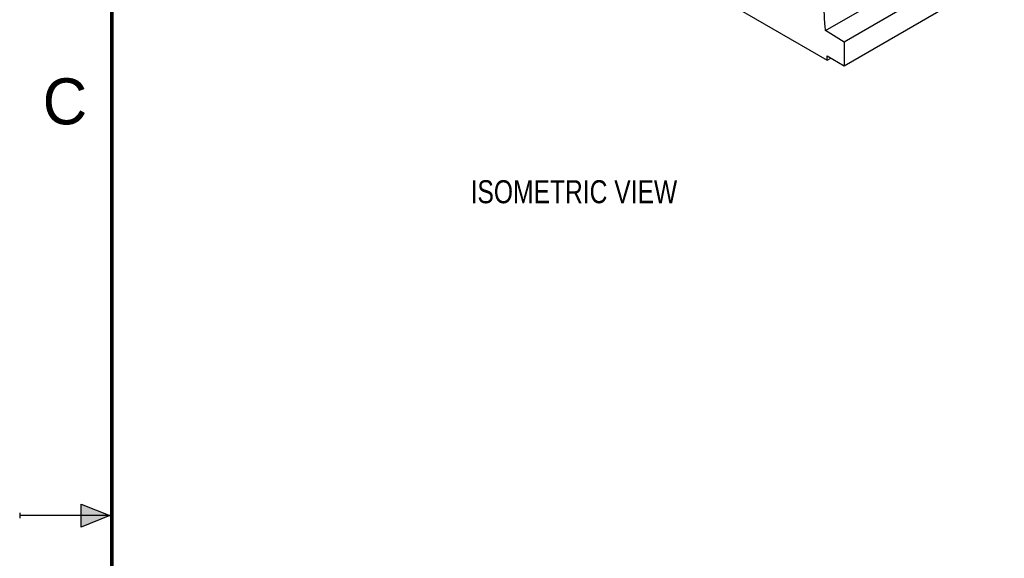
# Model space of a CAD drawing. Header units: inches. Extents: x 0 to 22, y 0 to 17.
# Tile 2 of 51: x 0 to 5.3, y 8.3 to 11.2. Entities that reach past the tile are written whole.
import ezdxf

# ---------------------------------------------------------------- set-up
doc = ezdxf.new("R2010")
doc.units = ezdxf.units.IN
doc.header["$LTSCALE"] = 1.21
doc.header["$MEASUREMENT"] = 0
doc.layers.get('0').update_dxf_attribs({"linetype": 'CONTINUOUS'})
doc.layers.add('DETAIL', color=7, linetype='CONTINUOUS')
doc.styles.get("Standard").update_dxf_attribs({"font": 'txt', "width": 0.8})
doc.styles.add('TEXTSTYLE_2', font='txt')

msp = doc.modelspace()

# ---------------------------------------------------------------- hatches: boundary and pattern name
at = {"linetype": 'CONTINUOUS'}
msp.add_hatch(color=2, dxfattribs=at).paths.add_polyline_path([(0.3337, 8.5625), (0.49, 8.5), (0.3337, 8.4375)])

# ---------------------------------------------------------------- linework, layer by layer
at = {"color": 7, "linetype": 'CONTINUOUS'}
for p, q in [((3.3198, 11.5892), (4.3851, 10.9741)), ((5.3466, 11.5743), (4.4769, 11.0722)), ((4.376, 11.1345), (4.9592, 11.4713)), ((4.4769, 10.9436), (5.0602, 11.2803)), ((4.4769, 11.0722), (4.376, 11.1345)), ((4.4769, 11.0722), (4.4769, 10.9436)), ((4.3851, 10.9966), (4.4769, 10.9436)), ((4.3851, 10.9741), (4.3851, 10.9966)), ((4.3851, 10.9741), (4.4046, 10.9854))]:
    msp.add_line(p, q, dxfattribs=at)
at = {"color": 2, "linetype": 'CONTINUOUS'}
for p, q in [((0.3337, 8.4375), (0.3337, 8.5625)), ((0.3337, 8.5625), (0.49, 8.5)), ((0, 8.515), (0, 8.485)), ((0.49, 8.5), (0, 8.5)), ((0.49, 8.5), (0.3337, 8.4375))]:
    msp.add_line(p, q, dxfattribs=at)
at = {"color": 7, "linetype": 'CONTINUOUS', "const_width": 0.02}
msp.add_lwpolyline([(0.5, 16.5), (0.5, 0.5)], dxfattribs=at)
at = {"color": 7, "linetype": 'CONTINUOUS'}
msp.add_open_spline([(4.376, 11.1345), (4.3747, 11.1463), (4.3704, 11.1923), (4.3684, 11.2386), (4.3684, 11.2731)], degree=3, knots=[0, 0, 0, 0, 0.2557, 1, 1, 1, 1], dxfattribs=at)

# ---------------------------------------------------------------- texts
at = {"color": 2, "linetype": 'CONTINUOUS', "insert": (0.125, 10.875), "char_height": 0.25, "width": 0.25, "attachment_point": 1, "line_spacing_factor": 0.9, "style": 'TEXTSTYLE_2'}
msp.add_mtext('C', dxfattribs=at)
at = {"layer": 'DETAIL', "color": 2, "linetype": 'CONTINUOUS', "insert": (2.4485, 10.3216), "char_height": 0.125, "width": 1.4, "attachment_point": 1, "line_spacing_factor": 0.9}
msp.add_mtext('ISOMETRIC VIEW', dxfattribs=at)

doc.saveas('drawing.dxf')
